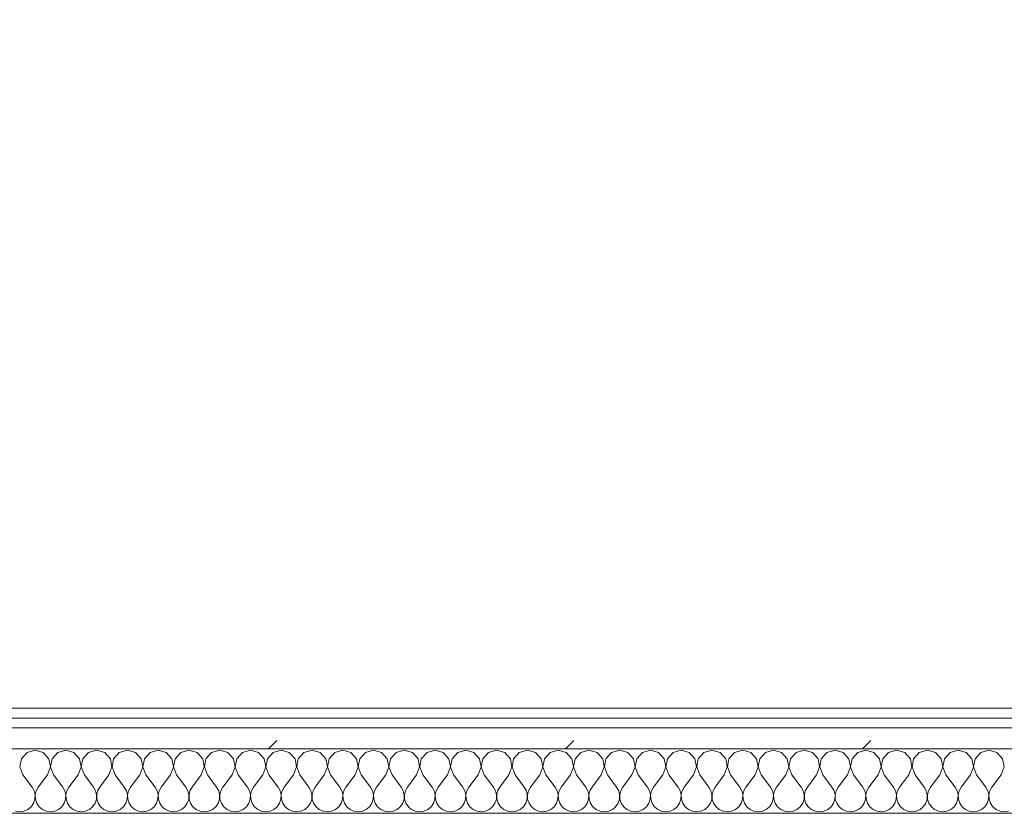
# Model space of a CAD drawing. Header units: millimetres. Extents: x -30280 to 19093, y -17460 to 4378.
# Tile 27 of 188: x -26495 to -25886, y -1194 to -703. Entities that reach past the tile are written whole.
import ezdxf

# ---------------------------------------------------------------- set-up
doc = ezdxf.new("R2010")
doc.units = ezdxf.units.MM
doc.header["$MEASUREMENT"] = 0
doc.linetypes.add('Wipeout_Contour', pattern=[1000, 0, -1000])
doc.layers.add('Nuevo_06_COT_Generals', color=7, linetype='Continuous')
doc.layers.add('Nuevo_08_E_Envans secs', color=7, linetype='Continuous')
doc.layers.add('Nuevo_06_COT_Generals_Pluma_Nº__1', color=7, linetype='Continuous', lineweight=5)
doc.layers.add('Nuevo_08_E_Envans secs_Pluma_Nº__1', color=7, linetype='Continuous', lineweight=5)
for name, color, linetype, lineweight, true_color in [('Nuevo_08_E_Envans secs_Pluma_Nº__102', 7, 'Continuous', 5, 0xcccccc), ('Nuevo_08_E_Envans secs_Pluma_Nº__171', 171, 'Continuous', 13, 0xaaaaff), ('Nuevo_08_E_Envans secs_Pluma_Nº__177', 7, 'Continuous', 15, 0xf7e046)]:
    doc.layers.add(name, color=color, linetype=linetype, lineweight=lineweight, true_color=true_color)
doc.styles.add('Estilo_Generado_1', font='txt')
doc.dimstyles.new('Estilo_Generado__2', dxfattribs={"dimtxt": 100, "dimasz": 38, "dimexe": 0.18, "dimexo": 300, "dimgap": 0, "dimtad": 1, "dimlfac": 0.001, "dimzin": 0, "dimdsep": 46, "dimtxsty": 'Estilo_Generado_1', "dimblk": 'ARROWHEAD_2', "dimblk1": 'ARROWHEAD_2', "dimblk2": 'ARROWHEAD_2', "dimcen": 0.09, "dimclrd": 7, "dimclre": 7, "dimclrt": 7, "dimadec": 0, "dimazin": 0, "dimtfac": 1, "dimtdec": 4, "dimtmove": 0, "dimatfit": 3, "dimfxl": 0, "dimtolj": 1, "dimtzin": 0, "dimarcsym": 0})
pattern_1 = [(45, (0, 0), (-183.8478, 183.8478), [195, -65]), (45, (7e-14, 183.85), (-183.8478, 183.8478), [195, -65])]

# ---------------------------------------------------------------- blocks, each defined once
blk = doc.blocks.new('*X425')
at = {"layer": 'Nuevo_08_E_Envans secs_Pluma_Nº__102', "color": 254, "linetype": 'Continuous', "lineweight": 5, "true_color": 0xcccccc}
for p, q in [((-26490.72, -1156.35), (-26494.23, -1160.19)), ((-26485.71, -1154.93), (-26490.72, -1156.35)), ((-26480.71, -1156.35), (-26485.71, -1154.93)), ((-26477.2, -1160.19), (-26480.71, -1156.35)), ((-26471.67, -1156.35), (-26475.19, -1160.19)), ((-26466.67, -1154.93), (-26471.67, -1156.35)), ((-26461.66, -1156.35), (-26466.67, -1154.93)), ((-26458.15, -1160.19), (-26461.66, -1156.35)), ((-26452.63, -1156.35), (-26456.14, -1160.19)), ((-26447.62, -1154.93), (-26452.63, -1156.35)), ((-26442.61, -1156.35), (-26447.62, -1154.93)), ((-26439.1, -1160.19), (-26442.61, -1156.35)), ((-26433.58, -1156.35), (-26437.09, -1160.19)), ((-26428.57, -1154.93), (-26433.58, -1156.35)), ((-26423.56, -1156.35), (-26428.57, -1154.93)), ((-26420.05, -1160.19), (-26423.56, -1156.35)), ((-26414.53, -1156.35), (-26418.04, -1160.19)), ((-26409.52, -1154.93), (-26414.53, -1156.35)), ((-26404.52, -1156.35), (-26409.52, -1154.93)), ((-26401.01, -1160.19), (-26404.52, -1156.35)), ((-26395.48, -1156.35), (-26398.99, -1160.19)), ((-26390.48, -1154.93), (-26395.48, -1156.35)), ((-26385.47, -1156.35), (-26390.48, -1154.93)), ((-26381.96, -1160.19), (-26385.47, -1156.35)), ((-26376.44, -1156.35), (-26379.95, -1160.19)), ((-26371.43, -1154.93), (-26376.44, -1156.35)), ((-26366.42, -1156.35), (-26371.43, -1154.93)), ((-26362.91, -1160.19), (-26366.42, -1156.35)), ((-26357.39, -1156.35), (-26360.9, -1160.19)), ((-26352.38, -1154.93), (-26357.39, -1156.35)), ((-26347.37, -1156.35), (-26352.38, -1154.93)), ((-26343.86, -1160.19), (-26347.37, -1156.35)), ((-26338.34, -1156.35), (-26341.85, -1160.19)), ((-26333.33, -1154.93), (-26338.34, -1156.35)), ((-26328.33, -1156.35), (-26333.33, -1154.93)), ((-26324.81, -1160.19), (-26328.33, -1156.35)), ((-26319.29, -1156.35), (-26322.8, -1160.19)), ((-26314.29, -1154.93), (-26319.29, -1156.35)), ((-26309.28, -1156.35), (-26314.29, -1154.93)), ((-26305.77, -1160.19), (-26309.28, -1156.35)), ((-26300.25, -1156.35), (-26303.76, -1160.19)), ((-26295.24, -1154.93), (-26300.25, -1156.35)), ((-26290.23, -1156.35), (-26295.24, -1154.93)), ((-26286.72, -1160.19), (-26290.23, -1156.35)), ((-26281.2, -1156.35), (-26284.71, -1160.19)), ((-26276.19, -1154.93), (-26281.2, -1156.35)), ((-26271.18, -1156.35), (-26276.19, -1154.93)), ((-26267.67, -1160.19), (-26271.18, -1156.35)), ((-26262.15, -1156.35), (-26265.66, -1160.19)), ((-26257.14, -1154.93), (-26262.15, -1156.35)), ((-26252.14, -1156.35), (-26257.14, -1154.93)), ((-26248.62, -1160.19), (-26252.14, -1156.35)), ((-26243.1, -1156.35), (-26246.61, -1160.19)), ((-26238.1, -1154.93), (-26243.1, -1156.35)), ((-26233.09, -1156.35), (-26238.1, -1154.93)), ((-26229.58, -1160.19), (-26233.09, -1156.35)), ((-26224.05, -1156.35), (-26227.57, -1160.19)), ((-26219.05, -1154.93), (-26224.05, -1156.35)), ((-26214.04, -1156.35), (-26219.05, -1154.93)), ((-26210.53, -1160.19), (-26214.04, -1156.35)), ((-26205.01, -1156.35), (-26208.52, -1160.19)), ((-26200, -1154.93), (-26205.01, -1156.35)), ((-26194.99, -1156.35), (-26200, -1154.93)), ((-26191.48, -1160.19), (-26194.99, -1156.35)), ((-26185.96, -1156.35), (-26189.47, -1160.19)), ((-26180.95, -1154.93), (-26185.96, -1156.35)), ((-26175.95, -1156.35), (-26180.95, -1154.93)), ((-26172.43, -1160.19), (-26175.95, -1156.35)), ((-26166.91, -1156.35), (-26170.42, -1160.19)), ((-26161.9, -1154.93), (-26166.91, -1156.35)), ((-26156.9, -1156.35), (-26161.9, -1154.93)), ((-26153.39, -1160.19), (-26156.9, -1156.35)), ((-26147.86, -1156.35), (-26151.38, -1160.19)), ((-26142.86, -1154.93), (-26147.86, -1156.35)), ((-26137.85, -1156.35), (-26142.86, -1154.93)), ((-26134.34, -1160.19), (-26137.85, -1156.35)), ((-26128.82, -1156.35), (-26132.33, -1160.19)), ((-26123.81, -1154.93), (-26128.82, -1156.35)), ((-26118.8, -1156.35), (-26123.81, -1154.93)), ((-26115.29, -1160.19), (-26118.8, -1156.35)), ((-26109.77, -1156.35), (-26113.28, -1160.19)), ((-26104.76, -1154.93), (-26109.77, -1156.35)), ((-26099.75, -1156.35), (-26104.76, -1154.93)), ((-26096.24, -1160.19), (-26099.75, -1156.35)), ((-26090.72, -1156.35), (-26094.23, -1160.19)), ((-26085.71, -1154.93), (-26090.72, -1156.35)), ((-26080.71, -1156.35), (-26085.71, -1154.93)), ((-26077.2, -1160.19), (-26080.71, -1156.35)), ((-26071.67, -1156.35), (-26075.19, -1160.19)), ((-26066.67, -1154.93), (-26071.67, -1156.35)), ((-26061.66, -1156.35), (-26066.67, -1154.93)), ((-26058.15, -1160.19), (-26061.66, -1156.35)), ((-26052.63, -1156.35), (-26056.14, -1160.19)), ((-26047.62, -1154.93), (-26052.63, -1156.35)), ((-26042.61, -1156.35), (-26047.62, -1154.93)), ((-26039.1, -1160.19), (-26042.61, -1156.35)), ((-26033.58, -1156.35), (-26037.09, -1160.19)), ((-26028.57, -1154.93), (-26033.58, -1156.35)), ((-26023.56, -1156.35), (-26028.57, -1154.93)), ((-26020.05, -1160.19), (-26023.56, -1156.35)), ((-26014.53, -1156.35), (-26018.04, -1160.19)), ((-26009.52, -1154.93), (-26014.53, -1156.35)), ((-26004.52, -1156.35), (-26009.52, -1154.93)), ((-26001.01, -1160.19), (-26004.52, -1156.35)), ((-25995.48, -1156.35), (-25998.99, -1160.19)), ((-25990.48, -1154.93), (-25995.48, -1156.35)), ((-25985.47, -1156.35), (-25990.48, -1154.93)), ((-25981.96, -1160.19), (-25985.47, -1156.35)), ((-25976.44, -1156.35), (-25979.95, -1160.19)), ((-25971.43, -1154.93), (-25976.44, -1156.35)), ((-25966.42, -1156.35), (-25971.43, -1154.93)), ((-25962.91, -1160.19), (-25966.42, -1156.35)), ((-25957.39, -1156.35), (-25960.9, -1160.19)), ((-25952.38, -1154.93), (-25957.39, -1156.35)), ((-25947.37, -1156.35), (-25952.38, -1154.93)), ((-25943.86, -1160.19), (-25947.37, -1156.35)), ((-25938.34, -1156.35), (-25941.85, -1160.19)), ((-25933.33, -1154.93), (-25938.34, -1156.35)), ((-25928.33, -1156.35), (-25933.33, -1154.93)), ((-25924.81, -1160.19), (-25928.33, -1156.35)), ((-25919.29, -1156.35), (-25922.8, -1160.19)), ((-25914.29, -1154.93), (-25919.29, -1156.35)), ((-25909.28, -1156.35), (-25914.29, -1154.93)), ((-25905.77, -1160.19), (-25909.28, -1156.35)), ((-25900.25, -1156.35), (-25903.76, -1160.19)), ((-25895.24, -1154.93), (-25900.25, -1156.35)), ((-25890.23, -1156.35), (-25895.24, -1154.93)), ((-25886.72, -1160.19), (-25890.23, -1156.35)), ((-26494.23, -1160.19), (-26495.2, -1165.31)), ((-26476.23, -1165.31), (-26477.2, -1160.19)), ((-26475.19, -1160.19), (-26476.15, -1165.31)), ((-26457.18, -1165.31), (-26458.15, -1160.19)), ((-26456.14, -1160.19), (-26457.1, -1165.31)), ((-26438.13, -1165.31), (-26439.1, -1160.19)), ((-26437.09, -1160.19), (-26438.06, -1165.31)), ((-26419.09, -1165.31), (-26420.05, -1160.19)), ((-26418.04, -1160.19), (-26419.01, -1165.31)), ((-26400.04, -1165.31), (-26401.01, -1160.19)), ((-26398.99, -1160.19), (-26399.96, -1165.31)), ((-26380.99, -1165.31), (-26381.96, -1160.19)), ((-26379.95, -1160.19), (-26380.91, -1165.31)), ((-26361.94, -1165.31), (-26362.91, -1160.19)), ((-26360.9, -1160.19), (-26361.87, -1165.31)), ((-26342.9, -1165.31), (-26343.86, -1160.19)), ((-26341.85, -1160.19), (-26342.82, -1165.31)), ((-26323.85, -1165.31), (-26324.81, -1160.19)), ((-26322.8, -1160.19), (-26323.77, -1165.31)), ((-26304.8, -1165.31), (-26305.77, -1160.19)), ((-26303.76, -1160.19), (-26304.72, -1165.31)), ((-26285.75, -1165.31), (-26286.72, -1160.19)), ((-26284.71, -1160.19), (-26285.68, -1165.31)), ((-26266.71, -1165.31), (-26267.67, -1160.19)), ((-26265.66, -1160.19), (-26266.63, -1165.31)), ((-26247.66, -1165.31), (-26248.62, -1160.19)), ((-26246.61, -1160.19), (-26247.58, -1165.31)), ((-26228.61, -1165.31), (-26229.58, -1160.19)), ((-26227.57, -1160.19), (-26228.53, -1165.31)), ((-26209.56, -1165.31), (-26210.53, -1160.19)), ((-26208.52, -1160.19), (-26209.49, -1165.31)), ((-26190.51, -1165.31), (-26191.48, -1160.19)), ((-26189.47, -1160.19), (-26190.44, -1165.31)), ((-26171.47, -1165.31), (-26172.43, -1160.19)), ((-26170.42, -1160.19), (-26171.39, -1165.31)), ((-26152.42, -1165.31), (-26153.39, -1160.19)), ((-26151.38, -1160.19), (-26152.34, -1165.31)), ((-26133.37, -1165.31), (-26134.34, -1160.19)), ((-26132.33, -1160.19), (-26133.29, -1165.31)), ((-26114.32, -1165.31), (-26115.29, -1160.19)), ((-26113.28, -1160.19), (-26114.25, -1165.31)), ((-26095.28, -1165.31), (-26096.24, -1160.19)), ((-26094.23, -1160.19), (-26095.2, -1165.31)), ((-26076.23, -1165.31), (-26077.2, -1160.19)), ((-26075.19, -1160.19), (-26076.15, -1165.31)), ((-26057.18, -1165.31), (-26058.15, -1160.19)), ((-26056.14, -1160.19), (-26057.1, -1165.31)), ((-26038.13, -1165.31), (-26039.1, -1160.19)), ((-26037.09, -1160.19), (-26038.06, -1165.31)), ((-26019.09, -1165.31), (-26020.05, -1160.19)), ((-26018.04, -1160.19), (-26019.01, -1165.31)), ((-26000.04, -1165.31), (-26001.01, -1160.19)), ((-25998.99, -1160.19), (-25999.96, -1165.31)), ((-25980.99, -1165.31), (-25981.96, -1160.19)), ((-25979.95, -1160.19), (-25980.91, -1165.31)), ((-25961.94, -1165.31), (-25962.91, -1160.19)), ((-25960.9, -1160.19), (-25961.87, -1165.31)), ((-25942.9, -1165.31), (-25943.86, -1160.19)), ((-25941.85, -1160.19), (-25942.82, -1165.31)), ((-25923.85, -1165.31), (-25924.81, -1160.19)), ((-25922.8, -1160.19), (-25923.77, -1165.31)), ((-25904.8, -1165.31), (-25905.77, -1160.19)), ((-25903.76, -1160.19), (-25904.72, -1165.31)), ((-25885.75, -1165.31), (-25886.72, -1160.19)), ((-26495.2, -1165.31), (-26493.33, -1170.17)), ((-26493.33, -1170.17), (-26487.62, -1177.79)), ((-26478.1, -1170.17), (-26483.81, -1177.79)), ((-26478.1, -1170.17), (-26476.23, -1165.31)), ((-26476.15, -1165.31), (-26474.29, -1170.17)), ((-26474.29, -1170.17), (-26468.57, -1177.79)), ((-26459.05, -1170.17), (-26464.76, -1177.79)), ((-26459.05, -1170.17), (-26457.18, -1165.31)), ((-26457.1, -1165.31), (-26455.24, -1170.17)), ((-26455.24, -1170.17), (-26449.52, -1177.79)), ((-26440, -1170.17), (-26445.71, -1177.79)), ((-26440, -1170.17), (-26438.13, -1165.31)), ((-26438.06, -1165.31), (-26436.19, -1170.17)), ((-26436.19, -1170.17), (-26430.48, -1177.79)), ((-26420.95, -1170.17), (-26426.67, -1177.79)), ((-26420.95, -1170.17), (-26419.09, -1165.31)), ((-26419.01, -1165.31), (-26417.14, -1170.17)), ((-26417.14, -1170.17), (-26411.43, -1177.79)), ((-26401.9, -1170.17), (-26407.62, -1177.79)), ((-26401.9, -1170.17), (-26400.04, -1165.31)), ((-26399.96, -1165.31), (-26398.1, -1170.17)), ((-26398.1, -1170.17), (-26392.38, -1177.79)), ((-26382.86, -1170.17), (-26388.57, -1177.79)), ((-26382.86, -1170.17), (-26380.99, -1165.31)), ((-26380.91, -1165.31), (-26379.05, -1170.17)), ((-26379.05, -1170.17), (-26373.33, -1177.79)), ((-26363.81, -1170.17), (-26369.52, -1177.79)), ((-26363.81, -1170.17), (-26361.94, -1165.31)), ((-26361.87, -1165.31), (-26360, -1170.17)), ((-26360, -1170.17), (-26354.29, -1177.79)), ((-26344.76, -1170.17), (-26350.48, -1177.79)), ((-26344.76, -1170.17), (-26342.9, -1165.31)), ((-26342.82, -1165.31), (-26340.95, -1170.17)), ((-26340.95, -1170.17), (-26335.24, -1177.79)), ((-26325.71, -1170.17), (-26331.43, -1177.79)), ((-26325.71, -1170.17), (-26323.85, -1165.31)), ((-26323.77, -1165.31), (-26321.9, -1170.17)), ((-26321.9, -1170.17), (-26316.19, -1177.79)), ((-26306.67, -1170.17), (-26312.38, -1177.79)), ((-26306.67, -1170.17), (-26304.8, -1165.31)), ((-26304.72, -1165.31), (-26302.86, -1170.17)), ((-26302.86, -1170.17), (-26297.14, -1177.79)), ((-26287.62, -1170.17), (-26293.33, -1177.79)), ((-26287.62, -1170.17), (-26285.75, -1165.31)), ((-26285.68, -1165.31), (-26283.81, -1170.17)), ((-26283.81, -1170.17), (-26278.1, -1177.79)), ((-26268.57, -1170.17), (-26274.29, -1177.79)), ((-26268.57, -1170.17), (-26266.71, -1165.31)), ((-26266.63, -1165.31), (-26264.76, -1170.17)), ((-26264.76, -1170.17), (-26259.05, -1177.79)), ((-26249.52, -1170.17), (-26255.24, -1177.79)), ((-26249.52, -1170.17), (-26247.66, -1165.31)), ((-26247.58, -1165.31), (-26245.71, -1170.17)), ((-26245.71, -1170.17), (-26240, -1177.79)), ((-26230.48, -1170.17), (-26236.19, -1177.79)), ((-26230.48, -1170.17), (-26228.61, -1165.31)), ((-26228.53, -1165.31), (-26226.67, -1170.17)), ((-26226.67, -1170.17), (-26220.95, -1177.79)), ((-26211.43, -1170.17), (-26217.14, -1177.79)), ((-26211.43, -1170.17), (-26209.56, -1165.31)), ((-26209.49, -1165.31), (-26207.62, -1170.17)), ((-26207.62, -1170.17), (-26201.9, -1177.79)), ((-26192.38, -1170.17), (-26198.1, -1177.79)), ((-26192.38, -1170.17), (-26190.51, -1165.31)), ((-26190.44, -1165.31), (-26188.57, -1170.17)), ((-26188.57, -1170.17), (-26182.86, -1177.79)), ((-26173.33, -1170.17), (-26179.05, -1177.79)), ((-26173.33, -1170.17), (-26171.47, -1165.31)), ((-26171.39, -1165.31), (-26169.52, -1170.17)), ((-26169.52, -1170.17), (-26163.81, -1177.79)), ((-26154.29, -1170.17), (-26160, -1177.79)), ((-26154.29, -1170.17), (-26152.42, -1165.31)), ((-26152.34, -1165.31), (-26150.48, -1170.17)), ((-26150.48, -1170.17), (-26144.76, -1177.79)), ((-26135.24, -1170.17), (-26140.95, -1177.79)), ((-26135.24, -1170.17), (-26133.37, -1165.31)), ((-26133.29, -1165.31), (-26131.43, -1170.17)), ((-26131.43, -1170.17), (-26125.71, -1177.79)), ((-26116.19, -1170.17), (-26121.9, -1177.79)), ((-26116.19, -1170.17), (-26114.32, -1165.31)), ((-26114.25, -1165.31), (-26112.38, -1170.17)), ((-26112.38, -1170.17), (-26106.67, -1177.79)), ((-26097.14, -1170.17), (-26102.86, -1177.79)), ((-26097.14, -1170.17), (-26095.28, -1165.31)), ((-26095.2, -1165.31), (-26093.33, -1170.17)), ((-26093.33, -1170.17), (-26087.62, -1177.79)), ((-26078.1, -1170.17), (-26083.81, -1177.79)), ((-26078.1, -1170.17), (-26076.23, -1165.31)), ((-26076.15, -1165.31), (-26074.29, -1170.17)), ((-26074.29, -1170.17), (-26068.57, -1177.79)), ((-26059.05, -1170.17), (-26064.76, -1177.79)), ((-26059.05, -1170.17), (-26057.18, -1165.31)), ((-26057.1, -1165.31), (-26055.24, -1170.17)), ((-26055.24, -1170.17), (-26049.52, -1177.79)), ((-26040, -1170.17), (-26045.71, -1177.79)), ((-26040, -1170.17), (-26038.13, -1165.31)), ((-26038.06, -1165.31), (-26036.19, -1170.17)), ((-26036.19, -1170.17), (-26030.48, -1177.79)), ((-26020.95, -1170.17), (-26026.67, -1177.79)), ((-26020.95, -1170.17), (-26019.09, -1165.31)), ((-26019.01, -1165.31), (-26017.14, -1170.17)), ((-26017.14, -1170.17), (-26011.43, -1177.79)), ((-26001.9, -1170.17), (-26007.62, -1177.79)), ((-26001.9, -1170.17), (-26000.04, -1165.31)), ((-25999.96, -1165.31), (-25998.1, -1170.17)), ((-25998.1, -1170.17), (-25992.38, -1177.79)), ((-25982.86, -1170.17), (-25988.57, -1177.79)), ((-25982.86, -1170.17), (-25980.99, -1165.31)), ((-25980.91, -1165.31), (-25979.05, -1170.17)), ((-25979.05, -1170.17), (-25973.33, -1177.79)), ((-25963.81, -1170.17), (-25969.52, -1177.79)), ((-25963.81, -1170.17), (-25961.94, -1165.31)), ((-25961.87, -1165.31), (-25960, -1170.17)), ((-25960, -1170.17), (-25954.29, -1177.79)), ((-25944.76, -1170.17), (-25950.48, -1177.79)), ((-25944.76, -1170.17), (-25942.9, -1165.31)), ((-25942.82, -1165.31), (-25940.95, -1170.17)), ((-25940.95, -1170.17), (-25935.24, -1177.79)), ((-25925.71, -1170.17), (-25931.43, -1177.79)), ((-25925.71, -1170.17), (-25923.85, -1165.31)), ((-25923.77, -1165.31), (-25921.9, -1170.17)), ((-25921.9, -1170.17), (-25916.19, -1177.79)), ((-25906.67, -1170.17), (-25912.38, -1177.79)), ((-25906.67, -1170.17), (-25904.8, -1165.31)), ((-25904.72, -1165.31), (-25902.86, -1170.17)), ((-25902.86, -1170.17), (-25897.14, -1177.79)), ((-25887.62, -1170.17), (-25893.33, -1177.79)), ((-25887.62, -1170.17), (-25885.75, -1165.31)), ((-26486.35, -1180.08), (-26487.62, -1177.79)), ((-26485.75, -1182.64), (-26486.35, -1180.08)), ((-26485.08, -1180.08), (-26485.68, -1182.64)), ((-26483.81, -1177.79), (-26485.08, -1180.08)), ((-26467.3, -1180.08), (-26468.57, -1177.79)), ((-26466.71, -1182.64), (-26467.3, -1180.08)), ((-26466.03, -1180.08), (-26466.63, -1182.64)), ((-26464.76, -1177.79), (-26466.03, -1180.08)), ((-26448.25, -1180.08), (-26449.52, -1177.79)), ((-26447.66, -1182.64), (-26448.25, -1180.08)), ((-26446.99, -1180.08), (-26447.58, -1182.64)), ((-26445.71, -1177.79), (-26446.99, -1180.08)), ((-26429.2, -1180.08), (-26430.48, -1177.79)), ((-26428.61, -1182.64), (-26429.2, -1180.08)), ((-26427.94, -1180.08), (-26428.53, -1182.64)), ((-26426.67, -1177.79), (-26427.94, -1180.08)), ((-26410.16, -1180.08), (-26411.43, -1177.79)), ((-26409.56, -1182.64), (-26410.16, -1180.08)), ((-26408.89, -1180.08), (-26409.49, -1182.64)), ((-26407.62, -1177.79), (-26408.89, -1180.08)), ((-26391.11, -1180.08), (-26392.38, -1177.79)), ((-26390.51, -1182.64), (-26391.11, -1180.08)), ((-26389.84, -1180.08), (-26390.44, -1182.64)), ((-26388.57, -1177.79), (-26389.84, -1180.08)), ((-26372.06, -1180.08), (-26373.33, -1177.79)), ((-26371.47, -1182.64), (-26372.06, -1180.08)), ((-26370.8, -1180.08), (-26371.39, -1182.64)), ((-26369.52, -1177.79), (-26370.8, -1180.08)), ((-26353.01, -1180.08), (-26354.29, -1177.79)), ((-26352.42, -1182.64), (-26353.01, -1180.08)), ((-26351.75, -1180.08), (-26352.34, -1182.64)), ((-26350.48, -1177.79), (-26351.75, -1180.08)), ((-26333.97, -1180.08), (-26335.24, -1177.79)), ((-26333.37, -1182.64), (-26333.97, -1180.08)), ((-26332.7, -1180.08), (-26333.29, -1182.64)), ((-26331.43, -1177.79), (-26332.7, -1180.08)), ((-26314.92, -1180.08), (-26316.19, -1177.79)), ((-26314.32, -1182.64), (-26314.92, -1180.08)), ((-26313.65, -1180.08), (-26314.25, -1182.64)), ((-26312.38, -1177.79), (-26313.65, -1180.08)), ((-26295.87, -1180.08), (-26297.14, -1177.79)), ((-26295.28, -1182.64), (-26295.87, -1180.08)), ((-26294.6, -1180.08), (-26295.2, -1182.64)), ((-26293.33, -1177.79), (-26294.6, -1180.08)), ((-26276.82, -1180.08), (-26278.1, -1177.79)), ((-26276.23, -1182.64), (-26276.82, -1180.08)), ((-26275.56, -1180.08), (-26276.15, -1182.64)), ((-26274.29, -1177.79), (-26275.56, -1180.08)), ((-26257.78, -1180.08), (-26259.05, -1177.79)), ((-26257.18, -1182.64), (-26257.78, -1180.08)), ((-26256.51, -1180.08), (-26257.1, -1182.64)), ((-26255.24, -1177.79), (-26256.51, -1180.08)), ((-26238.73, -1180.08), (-26240, -1177.79)), ((-26238.13, -1182.64), (-26238.73, -1180.08)), ((-26237.46, -1180.08), (-26238.06, -1182.64)), ((-26236.19, -1177.79), (-26237.46, -1180.08)), ((-26219.68, -1180.08), (-26220.95, -1177.79)), ((-26219.09, -1182.64), (-26219.68, -1180.08)), ((-26218.41, -1180.08), (-26219.01, -1182.64)), ((-26217.14, -1177.79), (-26218.41, -1180.08)), ((-26200.63, -1180.08), (-26201.9, -1177.79)), ((-26200.04, -1182.64), (-26200.63, -1180.08)), ((-26199.37, -1180.08), (-26199.96, -1182.64)), ((-26198.1, -1177.79), (-26199.37, -1180.08)), ((-26181.59, -1180.08), (-26182.86, -1177.79)), ((-26180.99, -1182.64), (-26181.59, -1180.08)), ((-26180.32, -1180.08), (-26180.91, -1182.64)), ((-26179.05, -1177.79), (-26180.32, -1180.08)), ((-26162.54, -1180.08), (-26163.81, -1177.79)), ((-26161.94, -1182.64), (-26162.54, -1180.08)), ((-26161.27, -1180.08), (-26161.87, -1182.64)), ((-26160, -1177.79), (-26161.27, -1180.08)), ((-26143.49, -1180.08), (-26144.76, -1177.79)), ((-26142.9, -1182.64), (-26143.49, -1180.08)), ((-26142.22, -1180.08), (-26142.82, -1182.64)), ((-26140.95, -1177.79), (-26142.22, -1180.08)), ((-26124.44, -1180.08), (-26125.71, -1177.79)), ((-26123.85, -1182.64), (-26124.44, -1180.08)), ((-26123.18, -1180.08), (-26123.77, -1182.64)), ((-26121.9, -1177.79), (-26123.18, -1180.08)), ((-26105.4, -1180.08), (-26106.67, -1177.79)), ((-26104.8, -1182.64), (-26105.4, -1180.08)), ((-26104.13, -1180.08), (-26104.72, -1182.64)), ((-26102.86, -1177.79), (-26104.13, -1180.08)), ((-26086.35, -1180.08), (-26087.62, -1177.79)), ((-26085.75, -1182.64), (-26086.35, -1180.08)), ((-26085.08, -1180.08), (-26085.68, -1182.64)), ((-26083.81, -1177.79), (-26085.08, -1180.08)), ((-26067.3, -1180.08), (-26068.57, -1177.79)), ((-26066.71, -1182.64), (-26067.3, -1180.08)), ((-26066.03, -1180.08), (-26066.63, -1182.64)), ((-26064.76, -1177.79), (-26066.03, -1180.08)), ((-26048.25, -1180.08), (-26049.52, -1177.79)), ((-26047.66, -1182.64), (-26048.25, -1180.08)), ((-26046.99, -1180.08), (-26047.58, -1182.64)), ((-26045.71, -1177.79), (-26046.99, -1180.08)), ((-26029.2, -1180.08), (-26030.48, -1177.79)), ((-26028.61, -1182.64), (-26029.2, -1180.08)), ((-26027.94, -1180.08), (-26028.53, -1182.64)), ((-26026.67, -1177.79), (-26027.94, -1180.08)), ((-26010.16, -1180.08), (-26011.43, -1177.79)), ((-26009.56, -1182.64), (-26010.16, -1180.08)), ((-26008.89, -1180.08), (-26009.49, -1182.64)), ((-26007.62, -1177.79), (-26008.89, -1180.08)), ((-25991.11, -1180.08), (-25992.38, -1177.79)), ((-25990.51, -1182.64), (-25991.11, -1180.08)), ((-25989.84, -1180.08), (-25990.44, -1182.64)), ((-25988.57, -1177.79), (-25989.84, -1180.08)), ((-25972.06, -1180.08), (-25973.33, -1177.79)), ((-25971.47, -1182.64), (-25972.06, -1180.08)), ((-25970.8, -1180.08), (-25971.39, -1182.64)), ((-25969.52, -1177.79), (-25970.8, -1180.08)), ((-25953.01, -1180.08), (-25954.29, -1177.79)), ((-25952.42, -1182.64), (-25953.01, -1180.08)), ((-25951.75, -1180.08), (-25952.34, -1182.64)), ((-25950.48, -1177.79), (-25951.75, -1180.08)), ((-25933.97, -1180.08), (-25935.24, -1177.79)), ((-25933.37, -1182.64), (-25933.97, -1180.08)), ((-25932.7, -1180.08), (-25933.29, -1182.64)), ((-25931.43, -1177.79), (-25932.7, -1180.08)), ((-25914.92, -1180.08), (-25916.19, -1177.79)), ((-25914.32, -1182.64), (-25914.92, -1180.08)), ((-25913.65, -1180.08), (-25914.25, -1182.64)), ((-25912.38, -1177.79), (-25913.65, -1180.08)), ((-25895.87, -1180.08), (-25897.14, -1177.79)), ((-25895.28, -1182.64), (-25895.87, -1180.08)), ((-25894.6, -1180.08), (-25895.2, -1182.64)), ((-25893.33, -1177.79), (-25894.6, -1180.08)), ((-26488.21, -1189.92), (-26486.72, -1187.76)), ((-26486.72, -1187.76), (-26485.88, -1185.27)), ((-26485.88, -1185.27), (-26485.75, -1182.64)), ((-26485.68, -1182.64), (-26485.55, -1185.27)), ((-26485.55, -1185.27), (-26484.71, -1187.76)), ((-26484.71, -1187.76), (-26483.22, -1189.92)), ((-26469.16, -1189.92), (-26467.67, -1187.76)), ((-26467.67, -1187.76), (-26466.83, -1185.27)), ((-26466.83, -1185.27), (-26466.71, -1182.64)), ((-26466.63, -1182.64), (-26466.5, -1185.27)), ((-26466.5, -1185.27), (-26465.66, -1187.76)), ((-26465.66, -1187.76), (-26464.17, -1189.92)), ((-26450.11, -1189.92), (-26448.62, -1187.76)), ((-26448.62, -1187.76), (-26447.78, -1185.27)), ((-26447.78, -1185.27), (-26447.66, -1182.64)), ((-26447.58, -1182.64), (-26447.45, -1185.27)), ((-26447.45, -1185.27), (-26446.61, -1187.76)), ((-26446.61, -1187.76), (-26445.13, -1189.92)), ((-26431.06, -1189.92), (-26429.58, -1187.76)), ((-26429.58, -1187.76), (-26428.74, -1185.27)), ((-26428.74, -1185.27), (-26428.61, -1182.64)), ((-26428.53, -1182.64), (-26428.41, -1185.27)), ((-26428.41, -1185.27), (-26427.57, -1187.76)), ((-26427.57, -1187.76), (-26426.08, -1189.92)), ((-26412.02, -1189.92), (-26410.53, -1187.76)), ((-26410.53, -1187.76), (-26409.69, -1185.27)), ((-26409.69, -1185.27), (-26409.56, -1182.64)), ((-26409.49, -1182.64), (-26409.36, -1185.27)), ((-26409.36, -1185.27), (-26408.52, -1187.76)), ((-26408.52, -1187.76), (-26407.03, -1189.92)), ((-26392.97, -1189.92), (-26391.48, -1187.76)), ((-26391.48, -1187.76), (-26390.64, -1185.27)), ((-26390.64, -1185.27), (-26390.51, -1182.64)), ((-26390.44, -1182.64), (-26390.31, -1185.27)), ((-26390.31, -1185.27), (-26389.47, -1187.76)), ((-26389.47, -1187.76), (-26387.98, -1189.92)), ((-26373.92, -1189.92), (-26372.43, -1187.76)), ((-26372.43, -1187.76), (-26371.59, -1185.27)), ((-26371.59, -1185.27), (-26371.47, -1182.64)), ((-26371.39, -1182.64), (-26371.26, -1185.27)), ((-26371.26, -1185.27), (-26370.42, -1187.76)), ((-26370.42, -1187.76), (-26368.94, -1189.92)), ((-26354.87, -1189.92), (-26353.39, -1187.76)), ((-26353.39, -1187.76), (-26352.55, -1185.27)), ((-26352.55, -1185.27), (-26352.42, -1182.64)), ((-26352.34, -1182.64), (-26352.22, -1185.27)), ((-26352.22, -1185.27), (-26351.38, -1187.76)), ((-26351.38, -1187.76), (-26349.89, -1189.92)), ((-26335.83, -1189.92), (-26334.34, -1187.76)), ((-26334.34, -1187.76), (-26333.5, -1185.27)), ((-26333.5, -1185.27), (-26333.37, -1182.64)), ((-26333.29, -1182.64), (-26333.17, -1185.27)), ((-26333.17, -1185.27), (-26332.33, -1187.76)), ((-26332.33, -1187.76), (-26330.84, -1189.92)), ((-26316.78, -1189.92), (-26315.29, -1187.76)), ((-26315.29, -1187.76), (-26314.45, -1185.27)), ((-26314.45, -1185.27), (-26314.32, -1182.64)), ((-26314.25, -1182.64), (-26314.12, -1185.27)), ((-26314.12, -1185.27), (-26313.28, -1187.76)), ((-26313.28, -1187.76), (-26311.79, -1189.92)), ((-26297.73, -1189.92), (-26296.24, -1187.76)), ((-26296.24, -1187.76), (-26295.4, -1185.27)), ((-26295.4, -1185.27), (-26295.28, -1182.64)), ((-26295.2, -1182.64), (-26295.07, -1185.27)), ((-26295.07, -1185.27), (-26294.23, -1187.76)), ((-26294.23, -1187.76), (-26292.74, -1189.92)), ((-26278.68, -1189.92), (-26277.2, -1187.76)), ((-26277.2, -1187.76), (-26276.36, -1185.27)), ((-26276.36, -1185.27), (-26276.23, -1182.64)), ((-26276.15, -1182.64), (-26276.02, -1185.27)), ((-26276.02, -1185.27), (-26275.19, -1187.76)), ((-26275.19, -1187.76), (-26273.7, -1189.92)), ((-26259.64, -1189.92), (-26258.15, -1187.76)), ((-26258.15, -1187.76), (-26257.31, -1185.27)), ((-26257.31, -1185.27), (-26257.18, -1182.64)), ((-26257.1, -1182.64), (-26256.98, -1185.27)), ((-26256.98, -1185.27), (-26256.14, -1187.76)), ((-26256.14, -1187.76), (-26254.65, -1189.92)), ((-26240.59, -1189.92), (-26239.1, -1187.76)), ((-26239.1, -1187.76), (-26238.26, -1185.27)), ((-26238.26, -1185.27), (-26238.13, -1182.64)), ((-26238.06, -1182.64), (-26237.93, -1185.27)), ((-26237.93, -1185.27), (-26237.09, -1187.76)), ((-26237.09, -1187.76), (-26235.6, -1189.92)), ((-26221.54, -1189.92), (-26220.05, -1187.76)), ((-26220.05, -1187.76), (-26219.21, -1185.27)), ((-26219.21, -1185.27), (-26219.09, -1182.64)), ((-26219.01, -1182.64), (-26218.88, -1185.27)), ((-26218.88, -1185.27), (-26218.04, -1187.76)), ((-26218.04, -1187.76), (-26216.55, -1189.92)), ((-26202.49, -1189.92), (-26201.01, -1187.76)), ((-26201.01, -1187.76), (-26200.17, -1185.27)), ((-26200.17, -1185.27), (-26200.04, -1182.64)), ((-26199.96, -1182.64), (-26199.83, -1185.27)), ((-26199.83, -1185.27), (-26198.99, -1187.76)), ((-26198.99, -1187.76), (-26197.51, -1189.92)), ((-26183.45, -1189.92), (-26181.96, -1187.76)), ((-26181.96, -1187.76), (-26181.12, -1185.27)), ((-26181.12, -1185.27), (-26180.99, -1182.64)), ((-26180.91, -1182.64), (-26180.79, -1185.27)), ((-26180.79, -1185.27), (-26179.95, -1187.76)), ((-26179.95, -1187.76), (-26178.46, -1189.92)), ((-26164.4, -1189.92), (-26162.91, -1187.76)), ((-26162.91, -1187.76), (-26162.07, -1185.27)), ((-26162.07, -1185.27), (-26161.94, -1182.64)), ((-26161.87, -1182.64), (-26161.74, -1185.27)), ((-26161.74, -1185.27), (-26160.9, -1187.76)), ((-26160.9, -1187.76), (-26159.41, -1189.92)), ((-26145.35, -1189.92), (-26143.86, -1187.76)), ((-26143.86, -1187.76), (-26143.02, -1185.27)), ((-26143.02, -1185.27), (-26142.9, -1182.64)), ((-26142.82, -1182.64), (-26142.69, -1185.27)), ((-26142.69, -1185.27), (-26141.85, -1187.76)), ((-26141.85, -1187.76), (-26140.36, -1189.92)), ((-26126.3, -1189.92), (-26124.81, -1187.76)), ((-26124.81, -1187.76), (-26123.98, -1185.27)), ((-26123.98, -1185.27), (-26123.85, -1182.64)), ((-26123.77, -1182.64), (-26123.64, -1185.27)), ((-26123.64, -1185.27), (-26122.8, -1187.76)), ((-26122.8, -1187.76), (-26121.32, -1189.92)), ((-26107.26, -1189.92), (-26105.77, -1187.76)), ((-26105.77, -1187.76), (-26104.93, -1185.27)), ((-26104.93, -1185.27), (-26104.8, -1182.64)), ((-26104.72, -1182.64), (-26104.6, -1185.27)), ((-26104.6, -1185.27), (-26103.76, -1187.76)), ((-26103.76, -1187.76), (-26102.27, -1189.92)), ((-26088.21, -1189.92), (-26086.72, -1187.76)), ((-26086.72, -1187.76), (-26085.88, -1185.27)), ((-26085.88, -1185.27), (-26085.75, -1182.64)), ((-26085.68, -1182.64), (-26085.55, -1185.27)), ((-26085.55, -1185.27), (-26084.71, -1187.76)), ((-26084.71, -1187.76), (-26083.22, -1189.92)), ((-26069.16, -1189.92), (-26067.67, -1187.76)), ((-26067.67, -1187.76), (-26066.83, -1185.27)), ((-26066.83, -1185.27), (-26066.71, -1182.64)), ((-26066.63, -1182.64), (-26066.5, -1185.27)), ((-26066.5, -1185.27), (-26065.66, -1187.76)), ((-26065.66, -1187.76), (-26064.17, -1189.92)), ((-26050.11, -1189.92), (-26048.62, -1187.76)), ((-26048.62, -1187.76), (-26047.78, -1185.27)), ((-26047.78, -1185.27), (-26047.66, -1182.64)), ((-26047.58, -1182.64), (-26047.45, -1185.27)), ((-26047.45, -1185.27), (-26046.61, -1187.76)), ((-26046.61, -1187.76), (-26045.13, -1189.92)), ((-26031.06, -1189.92), (-26029.58, -1187.76)), ((-26029.58, -1187.76), (-26028.74, -1185.27)), ((-26028.74, -1185.27), (-26028.61, -1182.64)), ((-26028.53, -1182.64), (-26028.41, -1185.27)), ((-26028.41, -1185.27), (-26027.57, -1187.76)), ((-26027.57, -1187.76), (-26026.08, -1189.92)), ((-26012.02, -1189.92), (-26010.53, -1187.76)), ((-26010.53, -1187.76), (-26009.69, -1185.27)), ((-26009.69, -1185.27), (-26009.56, -1182.64)), ((-26009.49, -1182.64), (-26009.36, -1185.27)), ((-26009.36, -1185.27), (-26008.52, -1187.76)), ((-26008.52, -1187.76), (-26007.03, -1189.92)), ((-25992.97, -1189.92), (-25991.48, -1187.76)), ((-25991.48, -1187.76), (-25990.64, -1185.27)), ((-25990.64, -1185.27), (-25990.51, -1182.64)), ((-25990.44, -1182.64), (-25990.31, -1185.27)), ((-25990.31, -1185.27), (-25989.47, -1187.76)), ((-25989.47, -1187.76), (-25987.98, -1189.92)), ((-25973.92, -1189.92), (-25972.43, -1187.76)), ((-25972.43, -1187.76), (-25971.59, -1185.27)), ((-25971.59, -1185.27), (-25971.47, -1182.64)), ((-25971.39, -1182.64), (-25971.26, -1185.27)), ((-25971.26, -1185.27), (-25970.42, -1187.76)), ((-25970.42, -1187.76), (-25968.94, -1189.92)), ((-25954.87, -1189.92), (-25953.39, -1187.76)), ((-25953.39, -1187.76), (-25952.55, -1185.27)), ((-25952.55, -1185.27), (-25952.42, -1182.64)), ((-25952.34, -1182.64), (-25952.22, -1185.27)), ((-25952.22, -1185.27), (-25951.38, -1187.76)), ((-25951.38, -1187.76), (-25949.89, -1189.92)), ((-25935.83, -1189.92), (-25934.34, -1187.76)), ((-25934.34, -1187.76), (-25933.5, -1185.27)), ((-25933.5, -1185.27), (-25933.37, -1182.64)), ((-25933.29, -1182.64), (-25933.17, -1185.27)), ((-25933.17, -1185.27), (-25932.33, -1187.76)), ((-25932.33, -1187.76), (-25930.84, -1189.92)), ((-25916.78, -1189.92), (-25915.29, -1187.76)), ((-25915.29, -1187.76), (-25914.45, -1185.27)), ((-25914.45, -1185.27), (-25914.32, -1182.64)), ((-25914.25, -1182.64), (-25914.12, -1185.27)), ((-25914.12, -1185.27), (-25913.28, -1187.76)), ((-25913.28, -1187.76), (-25911.79, -1189.92)), ((-25897.73, -1189.92), (-25896.24, -1187.76)), ((-25896.24, -1187.76), (-25895.4, -1185.27)), ((-25895.4, -1185.27), (-25895.28, -1182.64)), ((-25895.2, -1182.64), (-25895.07, -1185.27)), ((-25895.07, -1185.27), (-25894.23, -1187.76)), ((-25894.23, -1187.76), (-25892.74, -1189.92)), ((-26497.84, -1192.66), (-26495.24, -1193.02)), ((-26495.24, -1193.02), (-26492.64, -1192.66)), ((-26492.64, -1192.66), (-26490.23, -1191.6)), ((-26490.23, -1191.6), (-26488.21, -1189.92)), ((-26483.22, -1189.92), (-26481.2, -1191.6)), ((-26481.2, -1191.6), (-26478.79, -1192.66)), ((-26478.79, -1192.66), (-26476.19, -1193.02)), ((-26476.19, -1193.02), (-26473.59, -1192.66)), ((-26473.59, -1192.66), (-26471.18, -1191.6)), ((-26471.18, -1191.6), (-26469.16, -1189.92)), ((-26464.17, -1189.92), (-26462.15, -1191.6)), ((-26462.15, -1191.6), (-26459.75, -1192.66)), ((-26459.75, -1192.66), (-26457.14, -1193.02)), ((-26457.14, -1193.02), (-26454.54, -1192.66)), ((-26454.54, -1192.66), (-26452.14, -1191.6)), ((-26452.14, -1191.6), (-26450.11, -1189.92)), ((-26445.13, -1189.92), (-26443.1, -1191.6)), ((-26443.1, -1191.6), (-26440.7, -1192.66)), ((-26440.7, -1192.66), (-26438.1, -1193.02)), ((-26438.1, -1193.02), (-26435.49, -1192.66)), ((-26435.49, -1192.66), (-26433.09, -1191.6)), ((-26433.09, -1191.6), (-26431.06, -1189.92)), ((-26426.08, -1189.92), (-26424.05, -1191.6)), ((-26424.05, -1191.6), (-26421.65, -1192.66)), ((-26421.65, -1192.66), (-26419.05, -1193.02)), ((-26419.05, -1193.02), (-26416.45, -1192.66)), ((-26416.45, -1192.66), (-26414.04, -1191.6)), ((-26414.04, -1191.6), (-26412.02, -1189.92)), ((-26407.03, -1189.92), (-26405.01, -1191.6)), ((-26405.01, -1191.6), (-26402.6, -1192.66)), ((-26402.6, -1192.66), (-26400, -1193.02)), ((-26400, -1193.02), (-26397.4, -1192.66)), ((-26397.4, -1192.66), (-26394.99, -1191.6)), ((-26394.99, -1191.6), (-26392.97, -1189.92)), ((-26387.98, -1189.92), (-26385.96, -1191.6)), ((-26385.96, -1191.6), (-26383.55, -1192.66)), ((-26383.55, -1192.66), (-26380.95, -1193.02)), ((-26380.95, -1193.02), (-26378.35, -1192.66)), ((-26378.35, -1192.66), (-26375.95, -1191.6)), ((-26375.95, -1191.6), (-26373.92, -1189.92)), ((-26368.94, -1189.92), (-26366.91, -1191.6)), ((-26366.91, -1191.6), (-26364.51, -1192.66)), ((-26364.51, -1192.66), (-26361.9, -1193.02)), ((-26361.9, -1193.02), (-26359.3, -1192.66)), ((-26359.3, -1192.66), (-26356.9, -1191.6)), ((-26356.9, -1191.6), (-26354.87, -1189.92)), ((-26349.89, -1189.92), (-26347.86, -1191.6)), ((-26347.86, -1191.6), (-26345.46, -1192.66)), ((-26345.46, -1192.66), (-26342.86, -1193.02)), ((-26342.86, -1193.02), (-26340.25, -1192.66)), ((-26340.25, -1192.66), (-26337.85, -1191.6)), ((-26337.85, -1191.6), (-26335.83, -1189.92)), ((-26330.84, -1189.92), (-26328.82, -1191.6)), ((-26328.82, -1191.6), (-26326.41, -1192.66)), ((-26326.41, -1192.66), (-26323.81, -1193.02)), ((-26323.81, -1193.02), (-26321.21, -1192.66)), ((-26321.21, -1192.66), (-26318.8, -1191.6)), ((-26318.8, -1191.6), (-26316.78, -1189.92)), ((-26311.79, -1189.92), (-26309.77, -1191.6)), ((-26309.77, -1191.6), (-26307.36, -1192.66)), ((-26307.36, -1192.66), (-26304.76, -1193.02)), ((-26304.76, -1193.02), (-26302.16, -1192.66)), ((-26302.16, -1192.66), (-26299.75, -1191.6)), ((-26299.75, -1191.6), (-26297.73, -1189.92)), ((-26292.74, -1189.92), (-26290.72, -1191.6)), ((-26290.72, -1191.6), (-26288.32, -1192.66)), ((-26288.32, -1192.66), (-26285.71, -1193.02)), ((-26285.71, -1193.02), (-26283.11, -1192.66)), ((-26283.11, -1192.66), (-26280.71, -1191.6)), ((-26280.71, -1191.6), (-26278.68, -1189.92)), ((-26273.7, -1189.92), (-26271.67, -1191.6)), ((-26271.67, -1191.6), (-26269.27, -1192.66)), ((-26269.27, -1192.66), (-26266.67, -1193.02)), ((-26266.67, -1193.02), (-26264.06, -1192.66)), ((-26264.06, -1192.66), (-26261.66, -1191.6)), ((-26261.66, -1191.6), (-26259.64, -1189.92)), ((-26254.65, -1189.92), (-26252.63, -1191.6)), ((-26252.63, -1191.6), (-26250.22, -1192.66)), ((-26250.22, -1192.66), (-26247.62, -1193.02)), ((-26247.62, -1193.02), (-26245.02, -1192.66)), ((-26245.02, -1192.66), (-26242.61, -1191.6)), ((-26242.61, -1191.6), (-26240.59, -1189.92)), ((-26235.6, -1189.92), (-26233.58, -1191.6)), ((-26233.58, -1191.6), (-26231.17, -1192.66)), ((-26231.17, -1192.66), (-26228.57, -1193.02)), ((-26228.57, -1193.02), (-26225.97, -1192.66)), ((-26225.97, -1192.66), (-26223.56, -1191.6)), ((-26223.56, -1191.6), (-26221.54, -1189.92)), ((-26216.55, -1189.92), (-26214.53, -1191.6)), ((-26214.53, -1191.6), (-26212.13, -1192.66)), ((-26212.13, -1192.66), (-26209.52, -1193.02)), ((-26209.52, -1193.02), (-26206.92, -1192.66)), ((-26206.92, -1192.66), (-26204.52, -1191.6)), ((-26204.52, -1191.6), (-26202.49, -1189.92)), ((-26197.51, -1189.92), (-26195.48, -1191.6)), ((-26195.48, -1191.6), (-26193.08, -1192.66)), ((-26193.08, -1192.66), (-26190.48, -1193.02)), ((-26190.48, -1193.02), (-26187.87, -1192.66)), ((-26187.87, -1192.66), (-26185.47, -1191.6)), ((-26185.47, -1191.6), (-26183.45, -1189.92)), ((-26178.46, -1189.92), (-26176.44, -1191.6)), ((-26176.44, -1191.6), (-26174.03, -1192.66)), ((-26174.03, -1192.66), (-26171.43, -1193.02)), ((-26171.43, -1193.02), (-26168.83, -1192.66)), ((-26168.83, -1192.66), (-26166.42, -1191.6)), ((-26166.42, -1191.6), (-26164.4, -1189.92)), ((-26159.41, -1189.92), (-26157.39, -1191.6)), ((-26157.39, -1191.6), (-26154.98, -1192.66)), ((-26154.98, -1192.66), (-26152.38, -1193.02)), ((-26152.38, -1193.02), (-26149.78, -1192.66)), ((-26149.78, -1192.66), (-26147.37, -1191.6)), ((-26147.37, -1191.6), (-26145.35, -1189.92)), ((-26140.36, -1189.92), (-26138.34, -1191.6)), ((-26138.34, -1191.6), (-26135.94, -1192.66)), ((-26135.94, -1192.66), (-26133.33, -1193.02)), ((-26133.33, -1193.02), (-26130.73, -1192.66)), ((-26130.73, -1192.66), (-26128.33, -1191.6)), ((-26128.33, -1191.6), (-26126.3, -1189.92)), ((-26121.32, -1189.92), (-26119.29, -1191.6)), ((-26119.29, -1191.6), (-26116.89, -1192.66)), ((-26116.89, -1192.66), (-26114.29, -1193.02)), ((-26114.29, -1193.02), (-26111.68, -1192.66)), ((-26111.68, -1192.66), (-26109.28, -1191.6)), ((-26109.28, -1191.6), (-26107.26, -1189.92)), ((-26102.27, -1189.92), (-26100.25, -1191.6)), ((-26100.25, -1191.6), (-26097.84, -1192.66)), ((-26097.84, -1192.66), (-26095.24, -1193.02)), ((-26095.24, -1193.02), (-26092.64, -1192.66)), ((-26092.64, -1192.66), (-26090.23, -1191.6)), ((-26090.23, -1191.6), (-26088.21, -1189.92)), ((-26083.22, -1189.92), (-26081.2, -1191.6)), ((-26081.2, -1191.6), (-26078.79, -1192.66)), ((-26078.79, -1192.66), (-26076.19, -1193.02)), ((-26076.19, -1193.02), (-26073.59, -1192.66)), ((-26073.59, -1192.66), (-26071.18, -1191.6)), ((-26071.18, -1191.6), (-26069.16, -1189.92)), ((-26064.17, -1189.92), (-26062.15, -1191.6)), ((-26062.15, -1191.6), (-26059.75, -1192.66)), ((-26059.75, -1192.66), (-26057.14, -1193.02)), ((-26057.14, -1193.02), (-26054.54, -1192.66)), ((-26054.54, -1192.66), (-26052.14, -1191.6)), ((-26052.14, -1191.6), (-26050.11, -1189.92)), ((-26045.13, -1189.92), (-26043.1, -1191.6)), ((-26043.1, -1191.6), (-26040.7, -1192.66)), ((-26040.7, -1192.66), (-26038.1, -1193.02)), ((-26038.1, -1193.02), (-26035.49, -1192.66)), ((-26035.49, -1192.66), (-26033.09, -1191.6)), ((-26033.09, -1191.6), (-26031.06, -1189.92)), ((-26026.08, -1189.92), (-26024.05, -1191.6)), ((-26024.05, -1191.6), (-26021.65, -1192.66)), ((-26021.65, -1192.66), (-26019.05, -1193.02)), ((-26019.05, -1193.02), (-26016.45, -1192.66)), ((-26016.45, -1192.66), (-26014.04, -1191.6)), ((-26014.04, -1191.6), (-26012.02, -1189.92)), ((-26007.03, -1189.92), (-26005.01, -1191.6)), ((-26005.01, -1191.6), (-26002.6, -1192.66)), ((-26002.6, -1192.66), (-26000, -1193.02)), ((-26000, -1193.02), (-25997.4, -1192.66)), ((-25997.4, -1192.66), (-25994.99, -1191.6)), ((-25994.99, -1191.6), (-25992.97, -1189.92)), ((-25987.98, -1189.92), (-25985.96, -1191.6)), ((-25985.96, -1191.6), (-25983.55, -1192.66)), ((-25983.55, -1192.66), (-25980.95, -1193.02)), ((-25980.95, -1193.02), (-25978.35, -1192.66)), ((-25978.35, -1192.66), (-25975.95, -1191.6)), ((-25975.95, -1191.6), (-25973.92, -1189.92)), ((-25968.94, -1189.92), (-25966.91, -1191.6)), ((-25966.91, -1191.6), (-25964.51, -1192.66)), ((-25964.51, -1192.66), (-25961.9, -1193.02)), ((-25961.9, -1193.02), (-25959.3, -1192.66)), ((-25959.3, -1192.66), (-25956.9, -1191.6)), ((-25956.9, -1191.6), (-25954.87, -1189.92)), ((-25949.89, -1189.92), (-25947.86, -1191.6)), ((-25947.86, -1191.6), (-25945.46, -1192.66)), ((-25945.46, -1192.66), (-25942.86, -1193.02)), ((-25942.86, -1193.02), (-25940.25, -1192.66)), ((-25940.25, -1192.66), (-25937.85, -1191.6)), ((-25937.85, -1191.6), (-25935.83, -1189.92)), ((-25930.84, -1189.92), (-25928.82, -1191.6)), ((-25928.82, -1191.6), (-25926.41, -1192.66)), ((-25926.41, -1192.66), (-25923.81, -1193.02)), ((-25923.81, -1193.02), (-25921.21, -1192.66)), ((-25921.21, -1192.66), (-25918.8, -1191.6)), ((-25918.8, -1191.6), (-25916.78, -1189.92)), ((-25911.79, -1189.92), (-25909.77, -1191.6)), ((-25909.77, -1191.6), (-25907.36, -1192.66)), ((-25907.36, -1192.66), (-25904.76, -1193.02)), ((-25904.76, -1193.02), (-25902.16, -1192.66)), ((-25902.16, -1192.66), (-25899.75, -1191.6)), ((-25899.75, -1191.6), (-25897.73, -1189.92)), ((-25892.74, -1189.92), (-25890.72, -1191.6)), ((-25890.72, -1191.6), (-25888.32, -1192.66)), ((-25888.32, -1192.66), (-25885.71, -1193.02)), ((-25885.71, -1193.02), (-25883.11, -1192.66))]:
    blk.add_line(p, q, dxfattribs=at)
blk = doc.blocks.new('Muro_116_1', base_point=(-27904.85, -1128.98))
at = {"layer": 'Nuevo_08_E_Envans secs_Pluma_Nº__1', "color": 7, "linetype": 'Continuous', "lineweight": 5, "flags": 128}
blk.add_lwpolyline([(-27942.85, -1193.98), (-25366.43, -1193.98)], dxfattribs=at)
at = {"color": 254, "linetype": 'Wipeout_Contour', "lineweight": 0, "ltscale": 106638.945313}
blk.add_wipeout([(-27904.85, -1134.98), (-25366.43, -1134.98), (-25366.43, -1128.98), (-27904.85, -1128.98)], dxfattribs=at).dxf.layer = 'Nuevo_08_E_Envans secs'
at = {"color": 254, "linetype": 'Wipeout_Contour', "lineweight": 0, "ltscale": 106665.583995}
blk.add_wipeout([(-27916.85, -1153.98), (-25366.43, -1153.98), (-25366.43, -1140.98), (-27916.85, -1140.98)], dxfattribs=at).dxf.layer = 'Nuevo_08_E_Envans secs'
at = {"layer": 'Nuevo_08_E_Envans secs_Pluma_Nº__171', "linetype": 'Continuous', "lineweight": 13, "true_color": 0xaaaaff}
h = blk.add_hatch(dxfattribs=at)
h.set_pattern_fill('Panellat_HPL_0001', color=161, style=0, pattern_type=2)
h.set_pattern_definition(pattern_1)
h.paths.add_polyline_path([(-27904.85, -1134.98), (-25366.43, -1134.98), (-25366.43, -1128.98), (-27904.85, -1128.98)])
at = {"layer": 'Nuevo_08_E_Envans secs_Pluma_Nº__177', "linetype": 'Continuous', "lineweight": 15, "true_color": 0xf7e046}
h = blk.add_hatch(dxfattribs=at)
h.set_pattern_fill('Panellat_HPL_0001', color=53, style=0, pattern_type=2)
h.set_pattern_definition(pattern_1)
h.paths.add_polyline_path([(-27916.85, -1153.98), (-25366.43, -1153.98), (-25366.43, -1140.98), (-27916.85, -1140.98)])
at = {"layer": 'Nuevo_08_E_Envans secs_Pluma_Nº__1', "color": 7, "linetype": 'Continuous', "lineweight": 5}
for p, q in [((-25366.43, -1134.98), (-27910.85, -1134.98)), ((-25366.43, -1140.98), (-27916.85, -1140.98)), ((-25366.43, -1153.98), (-27929.85, -1153.98))]:
    blk.add_line(p, q, dxfattribs=at)
at = {"layer": 'Nuevo_08_E_Envans secs_Pluma_Nº__1', "color": 7, "linetype": 'Continuous', "lineweight": 5, "flags": 128}
blk.add_lwpolyline([(-25366.43, -1128.98), (-27904.85, -1128.98)], dxfattribs=at)
at = {"layer": 'Nuevo_08_E_Envans secs', "color": 7, "lineweight": 20}
blk.add_blockref('*X425', (0, 0), dxfattribs=at)
blk = doc.blocks.new('*D765')
at = {"layer": 'Nuevo_06_COT_Generals_Pluma_Nº__1', "color": 7, "linetype": 'Continuous', "lineweight": 5}
for p, q in [((-27288.77, 1554.85), (-27288.77, 1579.3)), ((-27263.77, 1540.42), (-27313.77, 1569.29)), ((-27251.27, 1554.85), (-27604.85, 1554.85)), ((-27288.77, -1128.98), (-27288.77, 1554.85)), ((-27313.77, -1114.54), (-27263.77, -1143.41)), ((-25666.43, -1128.98), (-27326.27, -1128.98)), ((-27288.77, -1153.43), (-27288.77, -1128.98))]:
    blk.add_line(p, q, dxfattribs=at)
at = {"layer": 'Nuevo_06_COT_Generals_Pluma_Nº__1', "color": 7, "lineweight": 5, "insert": (-27308.77, 75.55), "char_height": 100, "attachment_point": 7, "rotation": 90, "style": 'Estilo_Generado_1'}
blk.add_mtext('\\A1;{\\pql;\\fGotham Book|b0|i0|c0|p0;\\W1.000000;2,68}', dxfattribs=at)
blk = doc.blocks.new('ARROWHEAD_2')
at = {"color": 0, "linetype": 'Continuous', "lineweight": 0}
for p, q in [((-0.378, -0.655), (0.378, 0.655)), ((0, 0), (-1, 0))]:
    blk.add_line(p, q, dxfattribs=at)

msp = doc.modelspace()

# ---------------------------------------------------------------- block references
at = {"layer": 'Nuevo_08_E_Envans secs', "color": 7, "lineweight": 20}
msp.add_blockref('Muro_116_1', (-27904.848, -1128.976), dxfattribs=at)

# ---------------------------------------------------------------- next in the draw order: dimensions: what is measured, and where the dimension line sits
at = {"layer": 'Nuevo_06_COT_Generals', "color": 7, "linetype": 'Continuous', "lineweight": 5}
dim = msp.add_linear_dim(base=(-27288.771, 1554.853), p1=(-25366.431, -1128.976), p2=(-27904.848, 1554.853), angle=90, dimstyle='Estilo_Generado__2', dxfattribs=at)
dim.commit()
dim.dimension.update_dxf_attribs({"geometry": '*D765', "text_midpoint": (-27358.771, 205.011), "dimtype": 160, "text_rotation": 90})

doc.saveas('drawing.dxf')
